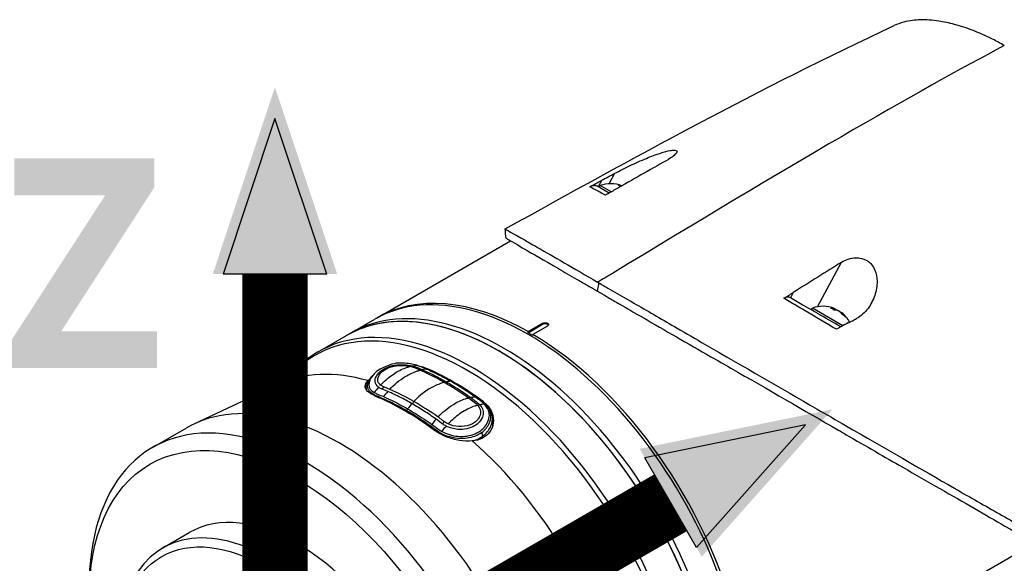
# Model space of a CAD drawing. Header units: millimetres. Extents: x 0 to 5219, y 0 to 2970.
# Tile 226 of 229: x 3242 to 3387, y 2503 to 2583. Entities that reach past the tile are written whole.
import ezdxf

# ---------------------------------------------------------------- set-up
doc = ezdxf.new("R2010")
doc.units = ezdxf.units.MM
doc.header["$LTSCALE"] = 0.2
for name, color, linetype in [('01_Object Line', 4, 'Continuous'), ('07_Special Line2', 76, 'Continuous'), ('12_Before Rev.Num.', 5, 'Continuous')]:
    doc.layers.add(name, color=color, linetype=linetype)
doc.styles.add('Rainbow-5.0 Style', font='malgunsl.ttf')

# ---------------------------------------------------------------- blocks, each defined once
blk = doc.blocks.new('Blk$A18R1-4W24T')
for p, q in [((80.18, 1249.11), (81.01, 1250.64)), ((79.09, 1249.61), (78.58, 1248.67)), ((78.73, 1248.59), (78.58, 1248.67)), ((78.73, 1248.59), (78.88, 1248.85)), ((79.01, 1248.42), (78.73, 1248.59)), ((80.49, 1247.91), (78.88, 1248.85)), ((80.19, 1247.74), (79.01, 1248.42)), ((79.38, 1247.57), (79.38, 1247.57)), ((46.16, 1229.47), (65.71, 1240.76)), ((110.76, 1231.09), (114.28, 1237.61)), ((78.69, 1234.58), (78.43, 1233.4)), ((107.19, 1233.17), (106.77, 1232.39)), ((109.84, 1230.62), (109.99, 1230.88)), ((114.46, 1228.3), (109.99, 1230.88)), ((113.22, 1230.59), (113.32, 1230.77)), ((113.67, 1230.53), (113.69, 1230.56)), ((114.16, 1230.2), (114.2, 1230.27)), ((37.51, 1224.47), (45.81, 1229.26)), ((68.31, 1227.44), (70.43, 1228.67)), ((70.43, 1228.67), (70.43, 1228.51)), ((68.31, 1227.28), (70.43, 1228.51)), ((68.31, 1227.28), (68.31, 1227.44)), ((69.01, 1226.87), (68.31, 1227.28)), ((71.14, 1228.26), (69.01, 1227.03)), ((69.01, 1227.03), (69.01, 1226.87)), ((53.03, 1222.13), (53.03, 1222.2)), ((33.2, 1220.8), (33.65, 1221.3)), ((49.22, 1220.09), (49.22, 1220.09)), ((31.66, 1219.69), (19.31, 1213.9)), ((44.54, 1219.03), (44.54, 1218.97)), ((45.11, 1218.63), (45.11, 1218.63)), ((49, 1219.91), (49, 1219.91)), ((61.73, 1217.02), (61.73, 1217.18)), ((48.95, 1217.04), (48.95, 1217.04)), ((53.52, 1215.98), (53.52, 1215.98)), ((61.73, 1217.02), (61.73, 1217.02)), ((61.73, 1216.8), (61.73, 1216.8)), ((51.8, 1215.43), (51.8, 1215.43)), ((51.8, 1215.07), (51.8, 1215.07)), ((57.23, 1214.55), (57.23, 1214.55)), ((60.98, 1214.66), (60.98, 1214.66)), ((61.36, 1214.45), (61.36, 1214.45)), ((63.08, 1214.7), (63.08, 1213.54)), ((13.23, 1210.46), (18.17, 1213.31)), ((54.87, 1213.33), (54.87, 1213.33)), ((54.87, 1212.96), (54.87, 1212.96)), ((59.11, 1211.79), (59.11, 1211.79)), ((60.1, 1211.98), (60.1, 1211.98)), ((60.32, 1212.05), (60.32, 1212.05)), ((14.73, 1195.73), (18.62, 1197.98)), ((142.48, 1196.38), (107.87, 1176.39))]:
    blk.add_line(p, q)
for centre, start, end in [((80.4, 1244.59), 68.7161, 109.7607), ((111.52, 1226.63), 67.9855, 109.7607), ((111.52, 1226.63), 29.1744, 52.0145)]:
    blk.add_arc(centre, 4.52, start, end)
for centre, major_axis, ratio, start_param, end_param in [((-105.1, 1104.69), (-258.8, -170.9), 0.033985, 3.468592, 3.889484), ((-32.27, 1171.47), (171.02, 105.79), 0.038491, 0.762995, 0.822795), ((-105.25, 1111.65), (-256.66, -166.81), 0.068143, 3.869129, 3.869132), ((79.68, 1245.01), (2.14, 3.71), 0.816497, 6.27093, 6.367971), ((80.15, 1244.74), (2.25, 3.9), 0.57735, 0.153591, 0.3277), ((1.22, 1153.82), (-160.91, -109.89), 0.040318, 3.906125, 3.96626), ((68.31, 1190.29), (22.5, -38.97), 0.57735, 0, 3.141593), ((-508.68, -412.92), (-1925.17, -1882.65), 0.351011, 4.087971, 4.089098), ((64.77, 1188.25), (22.5, -38.97), 0.57735, 0, 3.141593), ((68.66, 1190.5), (-22.5, 38.97), 0.57735, 5.508898, 6.291042), ((64.06, 1187.84), (-22.5, 38.97), 0.57735, 3.141593, 6.283185), ((64.06, 1187.84), (22.5, -38.97), 0.57735, 0, 3.141593), ((110.79, 1227.05), (2.14, 3.71), 0.816497, 6.1984, 6.367971), ((111.26, 1226.78), (2.25, 3.9), 0.57735, 0.080554, 0.3277), ((111.77, 1226.48), (2.25, 3.9), 0.57735, 0.080554, 0.3277), ((111.34, 1226.73), (2.25, 3.9), 0.816497, 0.080554, 0.114044), ((111.7, 1226.52), (2.25, 3.9), 0.816497, 0.080554, 0.195507), ((111.26, 1226.78), (2.25, 3.9), 0.57735, 6.169141, 6.202632), ((111.34, 1226.73), (2.25, 3.9), 0.816497, 5.955485, 6.202632), ((111.7, 1226.52), (2.25, 3.9), 0.816497, 5.955485, 6.202632), ((59.43, 1185.17), (22.39, -38.78), 0.57735, 6.092564, 9.615399), ((60.01, 1185.5), (-22.5, 38.97), 0.57735, 2.950972, 6.473806), ((112.54, 1226.04), (2.14, 3.71), 0.57735, 6.1984, 6.367971), ((70.78, 1228.3), (0.5, 0), 0.57735, 0.28361, 2.356194), ((68.66, 1190.5), (22.5, -38.97), 0.57735, 6.275328, 8.628268), ((52.46, 1181.15), (-21.92, 37.96), 0.57735, 5.747356, 6.233719), ((47.95, 1220.85), (4.35, 0.66), 0.34394, 0.658465, 0.737828), ((51.3, 1222.69), (-0.04, -0.445), 0.058273, 0.395609, 0.898157), ((57.38, 1183.99), (22.08, -38.24), 0.57735, 2.216466, 2.495923), ((56.27, 1220.33), (0.175, 0.364), 0.484052, 3.356145, 4.182136), ((47.34, 1210.9), (-4.36, -10.87), 0.443023, 4.024354, 4.126286), ((46.87, 1219.38), (0.155, 0.32), 0.697837, 3.634029, 4.960707), ((50.24, 1182.44), (-19.47, 36.57), 0.59632, 5.640278, 5.671092), ((48.69, 1210.43), (4.43, 10.75), 0.441736, 0.897115, 0.997011), ((40.67, 1174.34), (22.5, -38.97), 0.57735, 0, 3.141593), ((50.24, 1179.86), (-22.03, 38.15), 0.57735, 5.357727, 5.637847), ((51.34, 1217.2), (0.178, 0.307), 0.574509, 3.673207, 4.997439), ((57.25, 1215.49), (4.08, 0.13), 0.596087, 0.435273, 0.514637), ((61.12, 1217.04), (0.347, 0.247), 0.808949, 3.431339, 4.41795), ((55.74, 1206.38), (-4.44, -10.74), 0.440194, 4.039618, 4.139525), ((50.14, 1182.44), (-19.77, 36.48), 0.6016, 5.360667, 5.39144), ((55.79, 1214.25), (-0.19, -0.3), 0.469916, 0.562386, 1.889064), ((35.73, 1171.49), (22.5, -38.97), 0.57735, 5.497787, 10.210176), ((53.8, 1214.72), (2, 0), 0.57735, 5.046887, 5.04761), ((57.24, 1205.21), (4.36, 10.86), 0.442835, 0.882937, 0.984869), ((52.46, 1181.15), (21.92, -37.96), 0.57735, 0.049466, 2.106626), ((34.37, 1170.7), (-15.75, 27.28), 0.57735, 3.141593, 6.283185), ((30.48, 1168.45), (-15.75, 27.28), 0.57735, 2.356194, 7.068583)]:
    blk.add_ellipse(centre, major_axis=major_axis, ratio=ratio, start_param=start_param, end_param=end_param)
for centre, major_axis in [((34.37, 1170.7), (21.53, -37.29)), ((29.77, 1168.04), (15.25, -26.41))]:
    blk.add_ellipse(centre, major_axis=major_axis, ratio=0.57735)
for points in [[(64.95, 1242.49), (83.59, 1252.83), (102.34, 1263.15), (121.96, 1272.28)], [(77.33, 1248.66), (77.34, 1248.66), (77.34, 1248.67), (77.35, 1248.67)], [(65.07, 1241.14), (65.03, 1241.59), (64.99, 1242.04), (64.95, 1242.49)], [(50.74, 1222.52), (50.74, 1222.52), (50.74, 1222.52), (50.74, 1222.52)], [(51.29, 1222.41), (51.52, 1222.46), (51.74, 1222.49), (51.95, 1222.52)], [(52.24, 1222.43), (52.53, 1222.38), (52.79, 1222.3), (53.03, 1222.2)], [(53.42, 1221.96), (53.22, 1221.94), (53.01, 1221.91), (52.79, 1221.86)], [(54.34, 1221.56), (55.28, 1221.13), (56.22, 1220.63), (57.15, 1220.09)], [(44.81, 1220.25), (44.9, 1220.34), (45, 1220.43), (45.12, 1220.52)], [(45.35, 1220.82), (45.37, 1220.84), (45.39, 1220.87), (45.42, 1220.9)], [(45.41, 1220.89), (45.48, 1220.97), (45.55, 1221.05), (45.61, 1221.12)], [(46.29, 1221.25), (46.29, 1221.25), (46.3, 1221.25), (46.3, 1221.26)], [(57.13, 1220.11), (57.07, 1220.13), (57.01, 1220.16), (56.97, 1220.17)], [(57.15, 1220.09), (57.14, 1220.1), (57.14, 1220.1), (57.13, 1220.11)], [(44.55, 1219.13), (44.54, 1219.08), (44.54, 1219.02), (44.55, 1218.97)], [(46.24, 1219.41), (46.24, 1219.41), (46.24, 1219.41), (46.24, 1219.41)], [(51.56, 1217.19), (50.37, 1217.87), (49.19, 1218.47), (48.02, 1218.98)], [(45.74, 1218.52), (45.88, 1218.44), (46.04, 1218.36), (46.2, 1218.29)], [(46.2, 1218.29), (46.49, 1218.16), (46.79, 1218.04), (47.1, 1217.91)], [(46.49, 1218.17), (46.49, 1218.17), (46.49, 1218.16), (46.49, 1218.16)], [(49.3, 1218.39), (49.3, 1218.39), (49.29, 1218.39), (49.29, 1218.39)], [(55.09, 1214.91), (53.92, 1215.75), (52.74, 1216.51), (51.56, 1217.19)], [(59.86, 1217.79), (60.08, 1217.84), (60.29, 1217.87), (60.49, 1217.89)], [(48.39, 1216.98), (48.39, 1216.98), (48.39, 1216.98), (48.39, 1216.98)], [(50.49, 1215.85), (50.47, 1215.81), (50.45, 1215.77), (50.43, 1215.72)], [(50.64, 1216.13), (50.59, 1216.04), (50.54, 1215.94), (50.49, 1215.85)], [(51.27, 1216.88), (51.06, 1216.64), (50.85, 1216.39), (50.64, 1216.13)], [(61.85, 1216.82), (61.64, 1216.79), (61.42, 1216.76), (61.21, 1216.71)], [(62.83, 1215.36), (62.75, 1215.42), (62.67, 1215.47), (62.59, 1215.52)], [(62.83, 1215.36), (62.93, 1215.26), (63.04, 1215.08), (63.06, 1214.94)], [(63.06, 1214.94), (63.06, 1214.94), (63.06, 1214.94), (63.06, 1214.94)], [(54.17, 1213.85), (54.47, 1213.62), (54.77, 1213.4), (55.08, 1213.18)], [(55.08, 1213.18), (55.26, 1213.06), (55.44, 1212.93), (55.64, 1212.82)], [(59.52, 1213.24), (59.51, 1213.24), (59.51, 1213.24), (59.51, 1213.24)], [(60.47, 1214.14), (60.47, 1214.14), (60.47, 1214.14), (60.47, 1214.14)], [(61.34, 1212.93), (61.34, 1212.93), (61.34, 1212.93), (61.34, 1212.93)], [(61.64, 1212.11), (61.64, 1212.26), (61.58, 1212.5), (61.52, 1212.66)]]:
    blk.add_open_spline(points, degree=3)
for points, knots in [([(138.13, 1269.37), (137.57, 1269.69), (137, 1270), (136.41, 1270.3), (135.86, 1270.57), (135.3, 1270.84), (134.73, 1271.08), (134.61, 1271.14), (134.48, 1271.19), (134.36, 1271.24), (133.35, 1271.67), (132.4, 1272), (131.52, 1272.27), (131.28, 1272.34), (131.05, 1272.4), (130.83, 1272.46), (130.04, 1272.67), (129.27, 1272.84), (128.53, 1272.95), (127.57, 1273.09), (126.66, 1273.15), (125.8, 1273.12), (125.42, 1273.11), (125.05, 1273.09), (124.69, 1273.04), (124.23, 1272.98), (123.8, 1272.9), (123.39, 1272.79), (122.88, 1272.66), (122.41, 1272.49), (121.96, 1272.28)], [0, 0, 0, 0, 0.0293646, 0.0293646, 0.0293646, 0.0566154, 0.0566154, 0.0566154, 0.0625, 0.0625, 0.0625, 0.1118856, 0.1118856, 0.1118856, 0.125, 0.125, 0.125, 0.1687706, 0.1687706, 0.1687706, 0.2250488, 0.2250488, 0.2250488, 0.25, 0.25, 0.25, 0.2807426, 0.2807426, 0.2807426, 0.3184535, 0.3184535, 0.3184535, 0.3184535]), ([(81.01, 1250.64), (81.7, 1251.01), (82.49, 1251.4), (84.05, 1252.14), (84.86, 1252.5), (86.34, 1253.11), (87.05, 1253.38), (88.26, 1253.78), (88.74, 1253.9), (89.35, 1254.02), (89.56, 1254.04), (89.84, 1254.04), (89.93, 1254.02), (90.06, 1253.98), (90.11, 1253.95), (90.15, 1253.85), (90.15, 1253.79), (90.06, 1253.58), (89.9, 1253.42), (89.42, 1253.02), (89.03, 1252.76), (88.53, 1252.48)], [-1.596737, -1.596737, -1.596737, -1.596737, -1.33399, -1.33399, -1.081083, -1.081083, -0.864266, -0.864266, -0.684891, -0.684891, -0.576042, -0.576042, -0.504751, -0.504751, -0.44002, -0.44002, -0.35801, -0.35801, -0.205711, -0.205711, -0.000001, -0.000001, -0.000001, -0.000001]), ([(79.09, 1249.61), (79.41, 1249.78), (79.73, 1249.95), (80.37, 1250.29), (80.69, 1250.47), (81.01, 1250.64)], [0.000001, 0.000001, 0.000001, 0.000001, 0.1240778, 0.1240778, 0.2481545, 0.2481545, 0.2481545, 0.2481545]), ([(77.35, 1248.67), (77.62, 1248.81), (77.95, 1248.99), (78.51, 1249.29), (78.81, 1249.45), (79.09, 1249.61)], [-0.2166132, -0.2166132, -0.2166132, -0.2166132, -0.1116759, -0.1116759, 0, 0, 0, 0]), ([(79.64, 1247.43), (79.24, 1247.65), (78.89, 1247.84), (78.57, 1248.01), (78.04, 1248.3), (77.63, 1248.51), (77.33, 1248.66)], [0, 0, 0, 0, 0.371058, 0.371058, 0.371058, 1, 1, 1, 1]), ([(78.58, 1248.67), (78.5, 1248.72), (78.4, 1248.76), (78.2, 1248.81), (78.1, 1248.83), (77.9, 1248.83), (77.8, 1248.82), (77.59, 1248.77), (77.47, 1248.73), (77.35, 1248.67)], [0, 0, 0, 0, 0.0418122, 0.0418122, 0.0838512, 0.0838512, 0.1206552, 0.1206552, 0.1655812, 0.1655812, 0.1655812, 0.1655812]), ([(81.07, 1248.25), (80.84, 1248.12), (80.59, 1247.97), (80.13, 1247.71), (79.87, 1247.56), (79.64, 1247.43)], [-0.1913085, -0.1913085, -0.1913085, -0.1913085, -0.0940503, -0.0940503, 0, 0, 0, 0]), ([(64.95, 1242.49), (64.95, 1242.49), (66.1, 1241.82), (68.4, 1240.51), (69.04, 1240.15), (70.84, 1239.12), (72.12, 1238.39), (75.05, 1236.69), (76.69, 1235.73), (78.49, 1234.69)], [6.866573, 6.866573, 6.866573, 6.866573, 8.314738, 8.314738, 8.772171, 8.772171, 9.455351, 9.455351, 10.137965, 10.137965, 10.137965, 10.137965]), ([(65.07, 1241.14), (65.07, 1241.13), (65.6, 1240.83), (67.05, 1239.98), (67.36, 1239.79), (68.92, 1238.88), (70.6, 1237.92), (73.58, 1236.2), (74.46, 1235.68), (75.89, 1234.86), (76.38, 1234.58), (77.13, 1234.14), (77.39, 1233.99), (77.77, 1233.77), (77.9, 1233.7), (78.1, 1233.59), (78.16, 1233.55), (78.26, 1233.49), (78.29, 1233.47), (78.37, 1233.43), (78.4, 1233.42), (78.43, 1233.4)], [0.3576768, 0.3576768, 0.3576768, 0.3576768, 0.4871586, 0.4871586, 0.516686, 0.516686, 0.6197489, 0.6197489, 0.6590143, 0.6590143, 0.678683, 0.678683, 0.6884419, 0.6884419, 0.6932923, 0.6932923, 0.6957089, 0.6957089, 0.6969153, 0.6969153, 0.6983201, 0.6983201, 0.6983201, 0.6983201]), ([(114.28, 1237.61), (114.58, 1237.79), (114.9, 1237.95), (115.59, 1238.18), (115.95, 1238.25), (116.63, 1238.28), (116.94, 1238.25), (117.43, 1238.12), (117.61, 1238.05), (117.93, 1237.89), (118.07, 1237.8), (118.37, 1237.58), (118.51, 1237.44), (118.87, 1237.02), (119.04, 1236.73), (119.36, 1235.95), (119.46, 1235.42), (119.48, 1234.15), (119.36, 1233.43), (118.9, 1232.05), (118.56, 1231.41), (117.66, 1230.2), (117.09, 1229.68), (116.46, 1229.35)], [-1.636051, -1.636051, -1.636051, -1.636051, -1.487609, -1.487609, -1.342627, -1.342627, -1.229751, -1.229751, -1.162071, -1.162071, -1.103238, -1.103238, -1.031704, -1.031704, -0.907622, -0.907622, -0.714138, -0.714138, -0.48257, -0.48257, -0.258591, -0.258591, -0.000001, -0.000001, -0.000001, -0.000001]), ([(78.69, 1234.58), (78.66, 1234.59), (78.63, 1234.61), (78.56, 1234.65), (78.53, 1234.67), (78.49, 1234.69)], [-0.02987732, -0.02987732, -0.02987732, -0.02987732, -0.01373724, -0.01373724, 0, 0, 0, 0]), ([(78.69, 1234.58), (78.71, 1234.57), (78.74, 1234.55), (78.8, 1234.52), (78.82, 1234.5), (78.9, 1234.46), (78.96, 1234.42), (79.12, 1234.33), (79.23, 1234.27), (79.55, 1234.08), (79.77, 1233.95), (80.44, 1233.57), (80.89, 1233.31), (82.26, 1232.52), (83.2, 1231.98), (86.1, 1230.31), (88.1, 1229.15), (91.51, 1227.17), (92.88, 1226.37), (99.8, 1222.36), (105.4, 1219.13), (112.08, 1215.28), (113.48, 1214.48), (120.62, 1210.36), (126.01, 1207.27), (130.96, 1204.4), (131.1, 1204.32), (133.56, 1202.9), (135.76, 1201.66), (138.86, 1199.91), (139.85, 1199.35), (142.14, 1198.03), (143.07, 1197.46), (143.54, 1197.17)], [0.000001, 0.000001, 0.000001, 0.000001, 0.009162, 0.009162, 0.016971, 0.016971, 0.03259, 0.03259, 0.063827, 0.063827, 0.126304, 0.126304, 0.251265, 0.251265, 0.50133, 0.50133, 1.002, 1.002, 1.335959, 1.335959, 2.67129, 2.67129, 3.030313, 3.030313, 4.543873, 4.543873, 4.592411, 4.592411, 5.347172, 5.347172, 5.723633, 5.723633, 6.247668, 6.247668, 6.247668, 6.247668]), ([(78.43, 1233.4), (78.45, 1233.38), (78.48, 1233.37), (78.55, 1233.33), (78.58, 1233.31), (78.68, 1233.25), (78.74, 1233.21), (78.94, 1233.1), (79.07, 1233.02), (79.46, 1232.79), (79.73, 1232.63), (80.54, 1232.16), (81.1, 1231.83), (82.79, 1230.85), (83.96, 1230.18), (88.35, 1227.65), (91.71, 1225.7), (96.08, 1223.21), (97.06, 1222.65), (103.47, 1218.98), (108.81, 1215.88), (114.2, 1212.77), (114.58, 1212.55), (117.84, 1210.68), (120.6, 1209.08), (126.99, 1205.4), (130.52, 1203.39), (135.3, 1200.64), (136.8, 1199.78), (140.44, 1197.64), (141.91, 1196.73), (142.19, 1196.55)], [0.000047, 0.000047, 0.000047, 0.000047, 0.011008, 0.011008, 0.020393, 0.020393, 0.039197, 0.039197, 0.07693, 0.07693, 0.152825, 0.152825, 0.305669, 0.305669, 0.610232, 0.610232, 1.419716, 1.419716, 1.651889, 1.651889, 2.978842, 2.978842, 3.080675, 3.080675, 3.850394, 3.850394, 4.95171, 4.95171, 5.489352, 5.489352, 6.333255, 6.333255, 6.333255, 6.333255]), ([(105.81, 1232.32), (106.03, 1232.45), (106.29, 1232.61), (106.73, 1232.88), (106.97, 1233.03), (107.19, 1233.17)], [-0.1934752, -0.1934752, -0.1934752, -0.1934752, -0.0983779, -0.0983779, 0, 0, 0, 0]), ([(106.77, 1232.39), (106.71, 1232.43), (106.64, 1232.46), (106.49, 1232.49), (106.41, 1232.5), (106.25, 1232.49), (106.16, 1232.47), (105.98, 1232.41), (105.9, 1232.37), (105.81, 1232.32)], [0, 0, 0, 0, 0.0382217, 0.0382217, 0.0766364, 0.0766364, 0.116027, 0.116027, 0.1530194, 0.1530194, 0.1530194, 0.1530194]), ([(113.51, 1227.78), (112, 1228.67), (110.48, 1229.57), (108.93, 1230.48), (107.9, 1231.09), (106.85, 1231.71), (105.81, 1232.32)], [0, 0, 0, 0, 0.5977799, 0.5977799, 0.5977799, 0.9999999, 0.9999999, 0.9999999, 0.9999999]), ([(114.15, 1228.13), (113.03, 1228.78), (111.89, 1229.44), (110.75, 1230.1), (110.45, 1230.27), (109.78, 1230.65), (108.76, 1231.24), (108.1, 1231.63), (107.44, 1232.01), (106.77, 1232.39)], [0.069679, 0.069679, 0.069679, 0.069679, 0.5, 0.5, 0.5, 0.75, 0.75, 0.75, 1, 1, 1, 1]), ([(70.43, 1228.67), (70.47, 1228.69), (70.53, 1228.71), (70.65, 1228.74), (70.72, 1228.75), (70.84, 1228.75), (70.91, 1228.75), (71.03, 1228.72), (71.09, 1228.69), (71.14, 1228.67)], [0, 0, 0, 0, 0.0188345, 0.0188345, 0.037669, 0.037669, 0.0565035, 0.0565035, 0.075338, 0.075338, 0.075338, 0.075338]), ([(71.14, 1228.67), (71.18, 1228.64), (71.22, 1228.61), (71.27, 1228.54), (71.28, 1228.5), (71.28, 1228.43), (71.27, 1228.39), (71.22, 1228.32), (71.18, 1228.28), (71.14, 1228.26)], [0.075338, 0.075338, 0.075338, 0.075338, 0.09417251, 0.09417251, 0.11300701, 0.11300701, 0.13184151, 0.13184151, 0.15067601, 0.15067601, 0.15067601, 0.15067601]), ([(115.24, 1228.72), (114.92, 1228.55), (114.59, 1228.37), (114.03, 1228.07), (113.75, 1227.92), (113.51, 1227.78)], [-0.2324123, -0.2324123, -0.2324123, -0.2324123, -0.1008984, -0.1008984, -0.0000209, -0.0000209, -0.0000209, -0.0000209]), ([(115.24, 1228.72), (115.45, 1228.82), (115.65, 1228.93), (116.06, 1229.14), (116.26, 1229.25), (116.46, 1229.35)], [-0.1686475, -0.1686475, -0.1686475, -0.1686475, -0.0843243, -0.0843243, -0.000001, -0.000001, -0.000001, -0.000001]), ([(49.92, 1222.82), (49.49, 1222.85), (49.06, 1222.83), (48.22, 1222.65), (47.82, 1222.49), (47.06, 1222.16), (46.69, 1221.99), (46.05, 1221.58), (45.78, 1221.33), (45.15, 1220.57), (44.93, 1220.08), (44.97, 1219.2), (45.24, 1218.81), (45.74, 1218.52)], [-31.415738, -31.415738, -31.415738, -31.415738, -30.087278, -30.087278, -28.758819, -28.758819, -27.43036, -27.43036, -26.101901, -26.101901, -23.444982, -23.444982, -20.788081, -20.788081, -20.788081, -20.788081]), ([(46.38, 1219.29), (46.06, 1219.52), (45.88, 1219.8), (45.86, 1220.11), (45.83, 1220.56), (46.08, 1221.1), (46.61, 1221.58), (46.83, 1221.78), (47.09, 1221.96), (47.39, 1222.1), (47.82, 1222.31), (48.3, 1222.46), (48.8, 1222.53), (49.65, 1222.64), (50.56, 1222.58), (51.29, 1222.41)], [-16.233703, -16.233703, -16.233703, -16.233703, -14.441202, -14.441202, -14.441202, -11.916208, -11.916208, -11.916208, -10.870941, -10.870941, -10.870941, -9.390513, -9.390513, -9.390513, -6.865662, -6.865662, -6.865662, -6.865662]), ([(46.65, 1221.33), (46.75, 1221.44), (46.86, 1221.55), (47.24, 1221.87), (47.58, 1222.05), (47.94, 1222.19), (48.28, 1222.31), (48.65, 1222.4), (49.32, 1222.47), (49.63, 1222.48), (49.94, 1222.47), (50.32, 1222.45), (50.68, 1222.41), (51.01, 1222.34)], [-12.546701, -12.546701, -12.546701, -12.546701, -11.915365, -11.915365, -10.602154, -10.602154, -10.602154, -9.390513, -9.390513, -8.401614, -8.401614, -8.401614, -7.169292, -7.169292, -7.169292, -7.169292]), ([(46.68, 1219.61), (46.8, 1219.74), (46.92, 1219.86), (47.04, 1219.98), (47.61, 1220.53), (48.2, 1221), (48.8, 1221.37), (48.81, 1221.38), (48.82, 1221.38), (48.83, 1221.39), (49.41, 1221.76), (50, 1222.03), (50.58, 1222.21), (50.72, 1222.26), (50.87, 1222.3), (51.01, 1222.34)], [1.992945, 1.992945, 1.992945, 1.992945, 2.541442, 2.541442, 2.541442, 5.082989, 5.082989, 5.082989, 5.1247, 5.1247, 5.1247, 7.624618, 7.624618, 7.624618, 8.25646, 8.25646, 8.25646, 8.25646]), ([(48.02, 1218.98), (48.36, 1219.34), (48.7, 1219.67), (49.06, 1219.96), (49.46, 1220.3), (49.87, 1220.59), (50.28, 1220.85), (50.86, 1221.2), (51.45, 1221.47), (52.05, 1221.67), (52.2, 1221.71), (52.35, 1221.76), (52.51, 1221.79)], [1.942734, 1.942734, 1.942734, 1.942734, 3.510907, 3.510907, 3.510907, 5.294969, 5.294969, 5.294969, 7.771433, 7.771433, 7.771433, 8.384461, 8.384461, 8.384461, 8.384461]), ([(51.95, 1222.52), (51.67, 1222.6), (51.36, 1222.66), (51.03, 1222.71), (51.01, 1222.71), (51, 1222.71), (50.98, 1222.72), (50.64, 1222.77), (50.28, 1222.8), (49.92, 1222.82)], [-33.653709, -33.653709, -33.653709, -33.653709, -32.588177, -32.588177, -32.588177, -32.535769, -32.535769, -32.535769, -31.415738, -31.415738, -31.415738, -31.415738]), ([(51.25, 1222.28), (51.69, 1222.15), (52.08, 1221.98), (52.48, 1221.81), (52.49, 1221.8), (52.51, 1221.79)], [-6.865662, -6.865662, -6.865662, -6.865662, -5.149247, -5.149247, -5.096574, -5.096574, -5.096574, -5.096574]), ([(51.29, 1222.41), (51.39, 1222.39), (51.48, 1222.36), (51.57, 1222.34), (51.66, 1222.31), (51.75, 1222.28), (51.83, 1222.25), (51.91, 1222.22), (52, 1222.19), (52.08, 1222.16), (52.16, 1222.13), (52.24, 1222.09), (52.32, 1222.06), (52.4, 1222.03), (52.48, 1222), (52.56, 1221.96), (52.57, 1221.96), (52.59, 1221.95), (52.6, 1221.94), (52.67, 1221.92), (52.73, 1221.89), (52.79, 1221.86)], [-6.865662, -6.865662, -6.865662, -6.865662, -6.53091, -6.53091, -6.53091, -6.199058, -6.199058, -6.199058, -5.869205, -5.869205, -5.869205, -5.540502, -5.540502, -5.540502, -5.212131, -5.212131, -5.212131, -5.149247, -5.149247, -5.149247, -4.883723, -4.883723, -4.883723, -4.883723]), ([(51.95, 1222.52), (51.98, 1222.51), (52.01, 1222.5), (52.03, 1222.5), (52.27, 1222.42), (52.5, 1222.35), (52.71, 1222.26), (52.95, 1222.17), (53.19, 1222.07), (53.42, 1221.96)], [33.655801, 33.655801, 33.655801, 33.655801, 33.760753, 33.760753, 33.760753, 34.688313, 34.688313, 34.688313, 35.717097, 35.717097, 35.717097, 35.717097]), ([(52.51, 1221.79), (52.89, 1221.63), (53.27, 1221.45), (53.66, 1221.27), (54.45, 1220.88), (55.25, 1220.46), (56.05, 1220)], [-5.096168, -5.096168, -5.096168, -5.096168, -3.432831, -3.432831, -3.432831, -0.000239, -0.000239, -0.000239, -0.000239]), ([(52.79, 1221.86), (53.09, 1221.73), (53.38, 1221.6), (53.97, 1221.32), (54.27, 1221.18), (55.15, 1220.73), (55.74, 1220.41), (56.33, 1220.07)], [-0.4984902, -0.4984902, -0.4984902, -0.4984902, -0.3746356, -0.3746356, -0.2508217, -0.2508217, -0.0000001, -0.0000001, -0.0000001, -0.0000001]), ([(53.42, 1221.96), (54.01, 1221.71), (54.6, 1221.43), (55.78, 1220.83), (56.38, 1220.51), (56.97, 1220.17)], [35.720722, 35.720722, 35.720722, 35.720722, 38.259702, 38.259702, 40.798402, 40.798402, 40.798402, 40.798402]), ([(53.78, 1221.8), (53.79, 1221.8), (53.79, 1221.8), (53.8, 1221.8), (54.35, 1221.56), (54.9, 1221.3), (55.45, 1221.02), (55.46, 1221.02), (55.46, 1221.02), (55.46, 1221.01), (56.01, 1220.73), (56.56, 1220.43), (57.11, 1220.12), (57.12, 1220.11), (57.12, 1220.11), (57.13, 1220.11)], [-32.314918, -32.314918, -32.314918, -32.314918, -32.296832, -32.296832, -32.296832, -29.935323, -29.935323, -29.935323, -29.920458, -29.920458, -29.920458, -27.574383, -27.574383, -27.574383, -27.547428, -27.547428, -27.547428, -27.547428]), ([(33.2, 1220.8), (33.16, 1220.75), (33.1, 1220.68), (32.95, 1220.54), (32.86, 1220.46), (32.66, 1220.3), (32.55, 1220.21), (32.31, 1220.05), (32.18, 1219.97), (31.92, 1219.82), (31.79, 1219.75), (31.66, 1219.69)], [0.5947772, 0.5947772, 0.5947772, 0.5947772, 0.6427945, 0.6427945, 0.6908119, 0.6908119, 0.7388293, 0.7388293, 0.7868467, 0.7868467, 0.8348641, 0.8348641, 0.8348641, 0.8348641]), ([(45.89, 1217.99), (45.88, 1218), (45.87, 1218), (45.41, 1218.2), (45.02, 1218.43), (44.52, 1218.93), (44.4, 1219.2), (44.42, 1219.71), (44.55, 1219.98), (44.81, 1220.25)], [0.7619559, 0.7619559, 0.7619559, 0.7619559, 0.7669666, 0.7669666, 0.9616852, 0.9616852, 1.1564038, 1.1564038, 1.3460511, 1.3460511, 1.3460511, 1.3460511]), ([(44.55, 1219.13), (44.57, 1219.35), (44.63, 1219.6), (44.83, 1220.07), (44.96, 1220.29), (45.17, 1220.61), (45.26, 1220.71), (45.35, 1220.82)], [0, 0, 0, 0, 0.0976232, 0.0976232, 0.1871073, 0.1871073, 0.2375685, 0.2375685, 0.2375685, 0.2375685]), ([(50.49, 1215.85), (49.69, 1216.32), (48.88, 1216.74), (47.29, 1217.51), (46.45, 1217.82), (45.02, 1218.53), (44.69, 1219.07), (44.81, 1220.03), (45.01, 1220.43), (45.35, 1220.82)], [0, 0, 0, 0, 3.441683, 3.441683, 6.883366, 6.883366, 10.325049, 10.325049, 12.454014, 12.454014, 12.454014, 12.454014]), ([(46.68, 1219.61), (46.41, 1219.81), (46.26, 1220.06), (46.24, 1220.64), (46.38, 1220.99), (46.65, 1221.33)], [-16.152793, -16.152793, -16.152793, -16.152793, -14.440216, -14.440216, -12.546701, -12.546701, -12.546701, -12.546701]), ([(56.05, 1220), (55.64, 1219.9), (55.24, 1219.76), (54.84, 1219.59), (53.81, 1219.14), (52.82, 1218.45), (51.88, 1217.52), (51.77, 1217.41), (51.66, 1217.3), (51.56, 1217.19)], [0.073579, 0.073579, 0.073579, 0.073579, 1.773456, 1.773456, 1.773456, 6.187837, 6.187837, 6.187837, 6.697304, 6.697304, 6.697304, 6.697304]), ([(56.05, 1220), (56.45, 1219.77), (56.85, 1219.53), (57.24, 1219.29), (57.64, 1219.04), (58.04, 1218.78), (58.43, 1218.52), (58.81, 1218.26), (59.2, 1218), (59.58, 1217.73)], [0, 0, 0, 0, 1.709554, 1.709554, 1.709554, 3.419104, 3.419104, 3.419104, 5.066451, 5.066451, 5.066451, 5.066451]), ([(56.97, 1220.17), (56.9, 1220.17), (56.82, 1220.16), (56.75, 1220.15), (56.65, 1220.13), (56.56, 1220.12), (56.46, 1220.1), (56.42, 1220.09), (56.38, 1220.08), (56.33, 1220.07)], [-1.0896743, -1.0896743, -1.0896743, -1.0896743, -0.7634499, -0.7634499, -0.7634499, -0.3184296, -0.3184296, -0.3184296, -0.1133023, -0.1133023, -0.1133023, -0.1133023]), ([(56.33, 1220.07), (56.92, 1219.73), (57.51, 1219.37), (58.39, 1218.8), (58.69, 1218.6), (59.28, 1218.21), (59.57, 1218), (59.86, 1217.79)], [-0.4980541, -0.4980541, -0.4980541, -0.4980541, -0.2482966, -0.2482966, -0.1249533, -0.1249533, -0.0001115, -0.0001115, -0.0001115, -0.0001115]), ([(60.49, 1217.89), (59.9, 1218.31), (59.32, 1218.72), (58.15, 1219.47), (57.56, 1219.83), (56.97, 1220.17)], [35.721263, 35.721263, 35.721263, 35.721263, 38.259702, 38.259702, 40.798705, 40.798705, 40.798705, 40.798705]), ([(57.13, 1220.11), (57.68, 1219.79), (58.23, 1219.45), (58.79, 1219.1), (59.34, 1218.75), (59.89, 1218.37), (60.43, 1217.98), (60.44, 1217.98), (60.44, 1217.98), (60.44, 1217.97), (60.98, 1217.58), (61.58, 1217.19), (62.02, 1216.75), (62.03, 1216.75), (62.03, 1216.74), (62.03, 1216.74), (62.26, 1216.51), (62.44, 1216.28), (62.57, 1216.05), (62.7, 1215.82), (62.79, 1215.58), (62.83, 1215.36)], [27.547428, 27.547428, 27.547428, 27.547428, 29.915632, 29.915632, 29.915632, 32.28311, 32.28311, 32.28311, 32.293424, 32.293424, 32.293424, 34.650769, 34.650769, 34.650769, 34.666423, 34.666423, 34.666423, 35.852922, 35.852922, 35.852922, 37.039155, 37.039155, 37.039155, 37.039155]), ([(57.15, 1220.09), (58.25, 1219.46), (59.36, 1218.76), (61, 1217.58), (61.6, 1217.19), (62.33, 1216.46), (62.54, 1216.18), (62.89, 1215.58), (63.02, 1215.24), (63.06, 1214.94)], [0, 0, 0, 0, 0.465412, 0.465412, 0.7021247, 0.7021247, 0.826213, 0.826213, 0.9592223, 0.9592223, 0.9592223, 0.9592223]), ([(46.84, 1219.04), (46.82, 1219.05), (46.81, 1219.06), (46.79, 1219.06), (46.71, 1219.1), (46.64, 1219.14), (46.58, 1219.17), (46.51, 1219.21), (46.44, 1219.25), (46.38, 1219.29)], [-16.9650672, -16.9650672, -16.9650672, -16.9650672, -16.8938577, -16.8938577, -16.8938577, -16.565263, -16.565263, -16.565263, -16.2347997, -16.2347997, -16.2347997, -16.2347997]), ([(47.12, 1219.35), (47.11, 1219.36), (47.09, 1219.37), (47.07, 1219.37), (47, 1219.41), (46.93, 1219.44), (46.86, 1219.48), (46.79, 1219.52), (46.73, 1219.57), (46.68, 1219.61)], [-16.9650672, -16.9650672, -16.9650672, -16.9650672, -16.8814942, -16.8814942, -16.8814942, -16.518726, -16.518726, -16.518726, -16.1528025, -16.1528025, -16.1528025, -16.1528025]), ([(48.02, 1218.98), (47.87, 1219.04), (47.72, 1219.1), (47.45, 1219.22), (47.26, 1219.3), (47.12, 1219.35)], [0, 0, 0, 0, 0.0616854, 0.0616854, 0.1115163, 0.1115163, 0.1115163, 0.1115163]), ([(51.27, 1216.88), (50.68, 1217.22), (50.09, 1217.54), (49.35, 1217.92), (49.21, 1217.99), (48.95, 1218.11), (48.84, 1218.17), (48.4, 1218.38), (48.07, 1218.53), (47.74, 1218.67)], [-0.5013435, -0.5013435, -0.5013435, -0.5013435, -0.2507469, -0.2507469, -0.1880948, -0.1880948, -0.1410476, -0.1410476, -0.0000391, -0.0000391, -0.0000391, -0.0000391]), ([(47.1, 1217.91), (47.49, 1217.74), (47.89, 1217.56), (48.28, 1217.37), (48.67, 1217.18), (49.06, 1216.99), (49.45, 1216.78), (49.85, 1216.58), (50.23, 1216.36), (50.63, 1216.13), (50.63, 1216.13), (50.63, 1216.13), (50.64, 1216.13)], [-18.712231, -18.712231, -18.712231, -18.712231, -16.997643, -16.997643, -16.997643, -15.300899, -15.300899, -15.300899, -13.604104, -13.604104, -13.604104, -13.589461, -13.589461, -13.589461, -13.589461]), ([(55.09, 1214.91), (55.43, 1215.27), (55.78, 1215.6), (56.13, 1215.89), (56.53, 1216.23), (56.94, 1216.53), (57.35, 1216.78), (57.93, 1217.13), (58.52, 1217.4), (59.12, 1217.6), (59.27, 1217.65), (59.42, 1217.69), (59.58, 1217.73)], [1.942734, 1.942734, 1.942734, 1.942734, 3.510907, 3.510907, 3.510907, 5.294969, 5.294969, 5.294969, 7.771433, 7.771433, 7.771433, 8.384461, 8.384461, 8.384461, 8.384461]), ([(59.58, 1217.73), (59.59, 1217.72), (59.61, 1217.71), (60.01, 1217.41), (60.42, 1217.13), (60.76, 1216.81)], [5.066455, 5.066455, 5.066455, 5.066455, 5.128657, 5.128657, 6.83821, 6.83821, 6.83821, 6.83821]), ([(59.86, 1217.79), (59.93, 1217.75), (59.99, 1217.7), (60.06, 1217.65), (60.07, 1217.64), (60.09, 1217.63), (60.1, 1217.62), (60.18, 1217.56), (60.26, 1217.51), (60.33, 1217.45), (60.41, 1217.39), (60.49, 1217.33), (60.57, 1217.27), (60.64, 1217.21), (60.72, 1217.15), (60.79, 1217.09), (60.87, 1217.03), (60.94, 1216.97), (61.01, 1216.91), (61.08, 1216.84), (61.14, 1216.78), (61.21, 1216.71)], [4.856578, 4.856578, 4.856578, 4.856578, 5.128657, 5.128657, 5.128657, 5.185049, 5.185049, 5.185049, 5.513346, 5.513346, 5.513346, 5.841966, 5.841966, 5.841966, 6.171736, 6.171736, 6.171736, 6.503514, 6.503514, 6.503514, 6.83821, 6.83821, 6.83821, 6.83821]), ([(61.73, 1217.18), (62, 1216.98), (62.23, 1216.76), (62.67, 1216.22), (62.86, 1215.9), (63.18, 1215.08), (63.25, 1214.55), (63.13, 1213.56), (62.95, 1213.1), (62.38, 1212.34), (62.03, 1212.04), (61.16, 1211.6), (60.66, 1211.46), (60.12, 1211.41)], [-1.008807, -1.008807, -1.008807, -1.008807, -0.894314, -0.894314, -0.757357, -0.757357, -0.553933, -0.553933, -0.356896, -0.356896, -0.180196, -0.180196, -0.002003, -0.002003, -0.002003, -0.002003]), ([(61.85, 1216.82), (61.83, 1216.84), (61.81, 1216.86), (61.79, 1216.88), (61.61, 1217.05), (61.41, 1217.21), (61.2, 1217.38), (60.97, 1217.56), (60.73, 1217.72), (60.49, 1217.89)], [33.655801, 33.655801, 33.655801, 33.655801, 33.760716, 33.760716, 33.760716, 34.688162, 34.688162, 34.688162, 35.7207, 35.7207, 35.7207, 35.7207]), ([(61.52, 1212.66), (61.51, 1212.66), (61.51, 1212.66), (61.5, 1212.65), (61.26, 1212.47), (60.98, 1212.31), (60.68, 1212.18), (60.02, 1211.9), (59.26, 1211.76), (58.48, 1211.77), (58.48, 1211.77), (58.47, 1211.77), (58.47, 1211.77), (57.35, 1211.78), (56.19, 1212.1), (55.33, 1212.66), (55.33, 1212.66), (55.32, 1212.66), (55.32, 1212.66), (54.89, 1212.94), (54.49, 1213.23), (54.09, 1213.51), (53.69, 1213.8), (53.3, 1214.09), (52.9, 1214.35), (52.49, 1214.62), (52.09, 1214.89), (51.69, 1215.14), (51.29, 1215.39), (50.89, 1215.62), (50.49, 1215.85)], [-13.766731, -13.766731, -13.766731, -13.766731, -13.746995, -13.746995, -13.746995, -12.677572, -12.677572, -12.677572, -10.325221, -10.325221, -10.325221, -10.30933, -10.30933, -10.30933, -6.88347, -6.88347, -6.88347, -6.871665, -6.871665, -6.871665, -5.161042, -5.161042, -5.161042, -3.441356, -3.441356, -3.441356, -1.714274, -1.714274, -1.714274, 0, 0, 0, 0]), ([(50.64, 1216.13), (51.03, 1215.9), (51.42, 1215.67), (51.81, 1215.43), (52.2, 1215.18), (52.59, 1214.93), (52.99, 1214.67), (53.38, 1214.4), (53.77, 1214.13), (54.17, 1213.85)], [13.589461, 13.589461, 13.589461, 13.589461, 15.291102, 15.291102, 15.291102, 16.992719, 16.992719, 16.992719, 18.712231, 18.712231, 18.712231, 18.712231]), ([(54.81, 1214.6), (54.51, 1214.81), (54.22, 1215.02), (53.63, 1215.42), (53.34, 1215.61), (52.45, 1216.18), (51.86, 1216.54), (51.27, 1216.88)], [-0.5003967, -0.5003967, -0.5003967, -0.5003967, -0.3749442, -0.3749442, -0.2498089, -0.2498089, 0, 0, 0, 0]), ([(61.21, 1216.71), (61.68, 1216.18), (61.8, 1215.65), (61.67, 1215.12), (61.59, 1214.81), (61.42, 1214.48), (61.15, 1214.19), (60.96, 1213.98), (60.72, 1213.78), (60.44, 1213.62), (59.76, 1213.23), (58.88, 1213.04), (58.02, 1213.11), (57.41, 1213.16), (56.81, 1213.34), (56.29, 1213.6)], [6.83821, 6.83821, 6.83821, 6.83821, 9.362067, 9.362067, 9.362067, 10.842339, 10.842339, 10.842339, 11.887217, 11.887217, 11.887217, 14.411544, 14.411544, 14.411544, 16.204654, 16.204654, 16.204654, 16.204654]), ([(60.92, 1216.64), (60.77, 1216.6), (60.63, 1216.56), (60.48, 1216.52), (59.91, 1216.33), (59.32, 1216.06), (58.73, 1215.69), (58.72, 1215.69), (58.71, 1215.68), (58.7, 1215.67), (58.1, 1215.3), (57.51, 1214.83), (56.94, 1214.28), (56.82, 1214.16), (56.7, 1214.04), (56.58, 1213.91)], [-8.25646, -8.25646, -8.25646, -8.25646, -7.624618, -7.624618, -7.624618, -5.1247, -5.1247, -5.1247, -5.082989, -5.082989, -5.082989, -2.541442, -2.541442, -2.541442, -1.992945, -1.992945, -1.992945, -1.992945]), ([(60.92, 1216.64), (61.26, 1216.23), (61.38, 1215.78), (61.3, 1215.37), (61.26, 1215.14), (61.16, 1214.9), (61, 1214.68), (60.95, 1214.62), (60.91, 1214.56), (60.86, 1214.5)], [7.141582, 7.141582, 7.141582, 7.141582, 9.362054, 9.362054, 9.362054, 10.573628, 10.573628, 10.573628, 10.889931, 10.889931, 10.889931, 10.889931]), ([(62.59, 1215.52), (62.59, 1215.55), (62.59, 1215.58), (62.57, 1215.64), (62.56, 1215.68), (62.54, 1215.76), (62.52, 1215.82), (62.48, 1215.93), (62.46, 1215.97), (62.41, 1216.06), (62.38, 1216.12), (62.25, 1216.36), (62.09, 1216.59), (61.85, 1216.82)], [0, 0, 0, 0, 0.0146911, 0.0146911, 0.0270405, 0.0270405, 0.0580232, 0.0580232, 0.077436, 0.077436, 0.1037284, 0.1037284, 0.1923804, 0.1923804, 0.1923804, 0.1923804]), ([(55.98, 1214.25), (55.85, 1214.36), (55.66, 1214.5), (55.38, 1214.7), (55.23, 1214.8), (55.09, 1214.91)], [0, 0, 0, 0, 0.0569111, 0.0569111, 0.1273668, 0.1273668, 0.1273668, 0.1273668]), ([(55.64, 1212.82), (56.33, 1212.43), (57.19, 1212.17), (58.91, 1212.03), (59.78, 1212.15), (60.9, 1212.63), (61.25, 1212.84), (61.8, 1213.3), (62.02, 1213.55), (62.37, 1214.12), (62.5, 1214.44), (62.63, 1215.02), (62.64, 1215.29), (62.59, 1215.52)], [20.788081, 20.788081, 20.788081, 20.788081, 23.444982, 23.444982, 26.101901, 26.101901, 27.43036, 27.43036, 28.758819, 28.758819, 30.087278, 30.087278, 31.415738, 31.415738, 31.415738, 31.415738]), ([(56.58, 1213.91), (56.48, 1213.96), (56.39, 1214), (56.3, 1214.05), (56.21, 1214.11), (56.12, 1214.16), (56.04, 1214.21), (56.02, 1214.23), (56, 1214.24), (55.98, 1214.25)], [16.1226828, 16.1226828, 16.1226828, 16.1226828, 16.4885012, 16.4885012, 16.4885012, 16.8511653, 16.8511653, 16.8511653, 16.9347143, 16.9347143, 16.9347143, 16.9347143]), ([(60.86, 1214.5), (60.7, 1214.32), (60.51, 1214.15), (60.12, 1213.92), (59.96, 1213.84), (59.79, 1213.77)], [10.889931, 10.889931, 10.889931, 10.889931, 11.886462, 11.886462, 12.517617, 12.517617, 12.517617, 12.517617]), ([(61.52, 1212.66), (61.76, 1212.84), (61.96, 1213.04), (62.14, 1213.25), (62.32, 1213.47), (62.47, 1213.7), (62.58, 1213.95), (62.58, 1213.96), (62.59, 1213.96), (62.59, 1213.97), (62.81, 1214.47), (62.89, 1214.98), (62.83, 1215.36)], [-41.323422, -41.323422, -41.323422, -41.323422, -40.272392, -40.272392, -40.272392, -39.2015, -39.2015, -39.2015, -39.181422, -39.181422, -39.181422, -37.039421, -37.039421, -37.039421, -37.039421]), ([(61.64, 1212.11), (62.14, 1212.48), (62.53, 1212.94), (62.78, 1213.46), (63.02, 1213.98), (63.12, 1214.54), (63.06, 1214.94)], [-96.425052, -96.425052, -96.425052, -96.425052, -94.283051, -94.283051, -94.283051, -92.14105, -92.14105, -92.14105, -92.14105]), ([(60.12, 1211.41), (59.51, 1211.35), (58.85, 1211.38), (57.59, 1211.59), (56.92, 1211.78), (55.66, 1212.29), (55.08, 1212.61), (54.61, 1212.95), (54.6, 1212.96), (54.59, 1212.97)], [0.1977937, 0.1977937, 0.1977937, 0.1977937, 0.387441, 0.387441, 0.5821596, 0.5821596, 0.7768781, 0.7768781, 0.7818888, 0.7818888, 0.7818888, 0.7818888]), ([(56.29, 1213.6), (56.19, 1213.64), (56.1, 1213.69), (56.01, 1213.74), (55.92, 1213.8), (55.84, 1213.85), (55.75, 1213.91), (55.74, 1213.92), (55.72, 1213.93), (55.7, 1213.94)], [16.2046565, 16.2046565, 16.2046565, 16.2046565, 16.5350251, 16.5350251, 16.5350251, 16.8635253, 16.8635253, 16.8635253, 16.9347143, 16.9347143, 16.9347143, 16.9347143]), ([(59.79, 1213.77), (59.27, 1213.57), (58.68, 1213.49), (57.56, 1213.56), (57.04, 1213.7), (56.58, 1213.91)], [12.517617, 12.517617, 12.517617, 12.517617, 14.410588, 14.410588, 16.122673, 16.122673, 16.122673, 16.122673]), ([(60.18, 1211.41), (60.39, 1211.47), (60.92, 1211.66), (61.38, 1211.93), (61.64, 1212.11)], [-98.191498, -98.191498, -98.191498, -98.191498, -97.495612, -96.425052, -96.425052, -96.425052, -96.425052])]:
    blk.add_open_spline(points, degree=3, knots=knots)
blk = doc.blocks.new('A$C36afca62')
at = {"layer": '07_Special Line2'}
blk.add_hatch(color=256, dxfattribs=at).paths.add_polyline_path([(51.084, 29.494), (33.418, 25.878), (39.12, 16.002)])
at = {"layer": '12_Before Rev.Num.'}
blk.add_hatch(color=256, dxfattribs=at).paths.add_polyline_path([(0, 58.987), (-5.702, 41.88), (5.702, 41.88)])
at = {"layer": '07_Special Line2'}
for p, q in [((48.615, 28.068), (33.893, 25.055)), ((38.645, 16.825), (48.615, 28.068)), ((38.645, 16.825), (33.893, 25.055))]:
    blk.add_line(p, q, dxfattribs=at)
at = {"layer": '07_Special Line2', "const_width": 6}
blk.add_lwpolyline([(36.269, 20.94), (0, 0)], dxfattribs=at)
at = {"layer": '12_Before Rev.Num.'}
for p, q in [((0, 56.136), (-4.752, 41.88)), ((4.752, 41.88), (0, 56.136)), ((4.752, 41.88), (-4.752, 41.88))]:
    blk.add_line(p, q, dxfattribs=at)
at = {"layer": '12_Before Rev.Num.', "const_width": 6}
blk.add_lwpolyline([(0, 41.88), (0, 0)], dxfattribs=at)
at = {"layer": '12_Before Rev.Num.', "insert": (-24.704, 42.87), "char_height": 19.2, "attachment_point": 4, "style": 'Rainbow-5.0 Style'}
blk.add_mtext('{\\fMalgun Gothic Semilight|b1|i0|c129|p50;Z}', dxfattribs=at)

msp = doc.modelspace()

# ---------------------------------------------------------------- block references
at = {"xscale": 1.6, "yscale": 1.6, "zscale": 1.6}
msp.add_blockref('A$C36afca62', (3279.913, 2478.583), dxfattribs=at)
at = {"layer": '01_Object Line'}
msp.add_blockref('Blk$A18R1-4W24T', (3248.729, 1309.722), dxfattribs=at)

doc.saveas('drawing.dxf')
